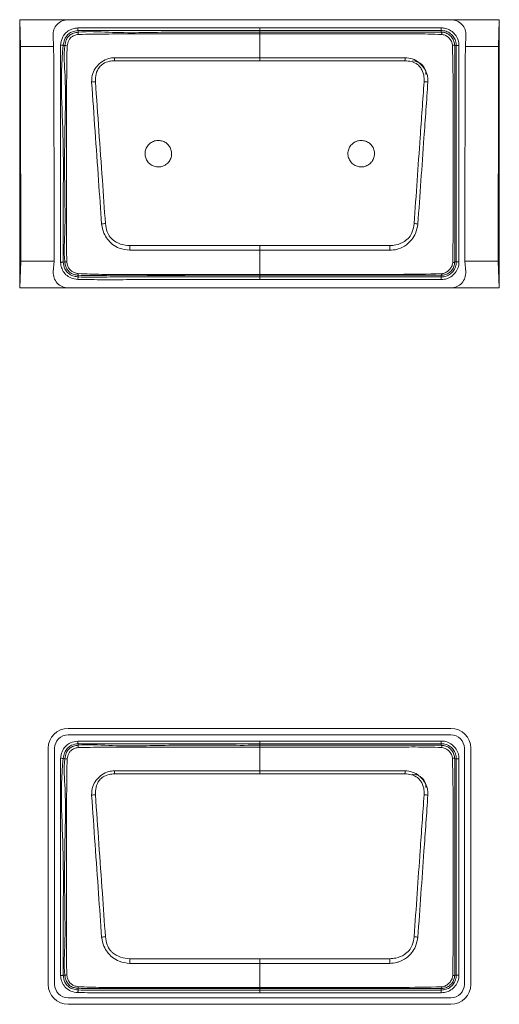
# Model space of a CAD drawing. Header units: millimetres. Extents: x 0 to 1118, y 0 to 864.
# Tile 119 of 256: x 243.27 to 247.76, y 411.88 to 421.1. Entities that reach past the tile are written whole.
import ezdxf

# ---------------------------------------------------------------- set-up
doc = ezdxf.new("R2010")
doc.units = ezdxf.units.MM

msp = doc.modelspace()

# ---------------------------------------------------------------- linework, layer by layer
at = {"color": 7, "linetype": 'Continuous', "lineweight": 15}
for p, q in [((243.2652, 421.0958), (243.2725, 420.8458)), ((243.2652, 421.0958), (243.2652, 418.5858)), ((243.7186, 421.0958), (243.2652, 421.0958)), ((247.3036, 421.0958), (243.7186, 421.0958)), ((247.757, 421.0958), (247.3036, 421.0958)), ((247.7498, 420.8458), (247.757, 421.0958)), ((247.757, 418.5858), (247.757, 421.0958)), ((243.5774, 420.9458), (243.5832, 420.8458)), ((247.439, 420.8458), (247.4449, 420.9458)), ((243.5832, 420.8458), (243.2725, 420.8458)), ((247.7498, 420.8458), (247.439, 420.8458)), ((243.2748, 418.8358), (243.2652, 418.5858)), ((243.5878, 418.8358), (243.2748, 418.8358)), ((243.5878, 418.8358), (243.5801, 418.7358)), ((247.4421, 418.7358), (247.4344, 418.8358)), ((247.7474, 418.8358), (247.4344, 418.8358)), ((247.757, 418.5858), (247.7474, 418.8358)), ((243.7186, 418.5858), (243.2652, 418.5858)), ((247.3036, 418.5858), (243.7186, 418.5858)), ((247.757, 418.5858), (247.3036, 418.5858)), ((247.3036, 414.4621), (243.7186, 414.4621)), ((243.7186, 414.4018), (247.3036, 414.4018)), ((243.5323, 414.2758), (243.5323, 412.0658)), ((243.5926, 412.0658), (243.5926, 414.2758)), ((247.4296, 414.2758), (247.4296, 412.0658)), ((247.4899, 412.0658), (247.4899, 414.2758)), ((247.3036, 411.9398), (243.7186, 411.9398)), ((243.7186, 411.8795), (247.3036, 411.8795))]:
    msp.add_line(p, q, dxfattribs=at)
at = {"color": 9, "linetype": 'Continuous', "lineweight": 0}
for p, q in [((245.5136, 421.019), (245.5136, 420.994)), ((245.5136, 421.019), (247.2136, 421.019)), ((247.2136, 420.994), (247.2136, 421.019)), ((243.8118, 420.9939), (243.8136, 420.9787)), ((245.5136, 420.9787), (245.5136, 420.994)), ((247.2136, 420.994), (245.5136, 420.994)), ((245.5136, 420.9787), (245.5136, 420.9627)), ((245.5136, 420.7402), (245.5136, 420.9627)), ((247.2136, 420.9787), (247.2136, 420.994)), ((243.6882, 420.8534), (243.673, 420.8553)), ((247.3543, 420.8533), (247.339, 420.8533)), ((247.3543, 418.8283), (247.3543, 420.8533)), ((247.3543, 420.8533), (247.3793, 420.8533)), ((247.3793, 420.8533), (247.3793, 418.8283)), ((245.5136, 420.7402), (245.5136, 420.7122)), ((245.5136, 420.7122), (244.1535, 420.7122)), ((246.8737, 420.7122), (245.5136, 420.7122)), ((245.5136, 418.9809), (245.5136, 418.9378)), ((245.5136, 418.7117), (245.5136, 418.9378)), ((243.673, 418.8265), (243.6882, 418.8283)), ((247.339, 418.8283), (247.3543, 418.8283)), ((247.3543, 418.8283), (247.3793, 418.8283)), ((243.8137, 418.7046), (243.8125, 418.6892)), ((245.5136, 418.7117), (245.5136, 418.7031)), ((245.5136, 418.7031), (245.5136, 418.6876)), ((247.2135, 418.6876), (247.2135, 418.7029)), ((245.5136, 418.6876), (247.2135, 418.6876)), ((245.5136, 418.6876), (245.5136, 418.6626)), ((247.2135, 418.6626), (245.5136, 418.6626)), ((247.2135, 418.6876), (247.2135, 418.6626)), ((243.8118, 414.3189), (243.8136, 414.3037)), ((245.5136, 414.319), (245.5136, 414.344)), ((245.5136, 414.344), (247.2136, 414.344)), ((245.5136, 414.3037), (245.5136, 414.319)), ((247.2136, 414.319), (245.5136, 414.319)), ((245.5136, 414.3037), (245.5136, 414.2877)), ((245.5136, 414.0652), (245.5136, 414.2877)), ((247.2136, 414.319), (247.2136, 414.344)), ((247.2136, 414.3037), (247.2136, 414.319)), ((243.6882, 414.1784), (243.673, 414.1803)), ((247.3543, 414.1783), (247.339, 414.1783)), ((247.3543, 412.1533), (247.3543, 414.1783)), ((247.3543, 414.1783), (247.3793, 414.1783)), ((247.3793, 414.1783), (247.3793, 412.1533)), ((245.5136, 414.0372), (244.1535, 414.0372)), ((245.5136, 414.0652), (245.5136, 414.0372)), ((246.8737, 414.0372), (245.5136, 414.0372)), ((245.5136, 412.3059), (245.5136, 412.2628)), ((245.5136, 412.0367), (245.5136, 412.2628)), ((243.673, 412.1515), (243.6882, 412.1533)), ((247.339, 412.1533), (247.3543, 412.1533)), ((247.3543, 412.1533), (247.3793, 412.1533)), ((243.8137, 412.0296), (243.8125, 412.0142)), ((245.5136, 412.0367), (245.5136, 412.0281)), ((245.5136, 412.0281), (245.5136, 412.0126)), ((245.5136, 412.0126), (247.2135, 412.0126)), ((245.5136, 411.9876), (245.5136, 412.0126)), ((247.2135, 411.9876), (245.5136, 411.9876)), ((247.2135, 412.0126), (247.2135, 412.0279)), ((247.2135, 412.0126), (247.2135, 411.9876))]:
    msp.add_line(p, q, dxfattribs=at)
at = {"color": 9, "linetype": 'Continuous', "lineweight": 0, "flags": 128}
for points in [[(243.809, 421.0188), (243.8096, 421.014), (243.8101, 421.0094), (243.8106, 421.0051), (243.811, 421.0014), (243.8113, 420.9983), (243.8116, 420.9959), (243.8118, 420.9945), (243.8118, 420.9939)], [(245.5136, 420.994), (245.4636, 420.994), (245.2636, 420.994), (244.8636, 420.994), (244.3706, 420.994), (243.8118, 420.9939)], [(243.6482, 420.8584), (243.653, 420.8578), (243.6576, 420.8572), (243.6619, 420.8567), (243.6656, 420.8562), (243.6687, 420.8558), (243.671, 420.8555), (243.6725, 420.8554), (243.673, 420.8553)], [(245.5136, 420.7402), (245.8118, 420.7402), (246.8749, 420.7402)], [(244.2971, 418.9809), (245.3499, 418.9809), (245.5136, 418.9809)], [(245.5136, 418.9809), (245.6773, 418.9809), (246.7301, 418.9809)], [(245.5136, 418.9378), (245.2154, 418.9378), (244.2957, 418.9379)], [(246.7315, 418.9379), (245.6773, 418.9378), (245.5136, 418.9378)], [(243.6481, 418.8237), (243.6529, 418.8243), (243.6576, 418.8248), (243.6618, 418.8253), (243.6656, 418.8257), (243.6687, 418.826), (243.671, 418.8263), (243.6724, 418.8265), (243.673, 418.8265)], [(243.8104, 418.6643), (243.8108, 418.6691), (243.8112, 418.6738), (243.8115, 418.678), (243.8118, 418.6818), (243.8121, 418.6849), (243.8123, 418.6872), (243.8124, 418.6887), (243.8125, 418.6892)], [(243.809, 414.3438), (243.8096, 414.339), (243.8101, 414.3344), (243.8106, 414.3301), (243.811, 414.3264), (243.8113, 414.3233), (243.8116, 414.3209), (243.8118, 414.3195), (243.8118, 414.3189)], [(245.5136, 414.319), (245.4636, 414.319), (245.2636, 414.319), (244.8636, 414.319), (244.3706, 414.319), (243.8118, 414.3189)], [(243.6482, 414.1834), (243.653, 414.1828), (243.6576, 414.1822), (243.6619, 414.1817), (243.6656, 414.1812), (243.6687, 414.1808), (243.671, 414.1805), (243.6725, 414.1804), (243.673, 414.1803)], [(245.5136, 414.0652), (245.8118, 414.0652), (246.8749, 414.0652)], [(245.5136, 412.2628), (245.2154, 412.2628), (244.2957, 412.2629)], [(244.2971, 412.3059), (245.3499, 412.3059), (245.5136, 412.3059)], [(245.5136, 412.3059), (245.6773, 412.3059), (246.7301, 412.3059)], [(246.7315, 412.2629), (245.6773, 412.2628), (245.5136, 412.2628)], [(243.6481, 412.1487), (243.6529, 412.1493), (243.6576, 412.1498), (243.6618, 412.1503), (243.6656, 412.1507), (243.6687, 412.151), (243.671, 412.1513), (243.6724, 412.1515), (243.673, 412.1515)], [(243.8104, 411.9893), (243.8108, 411.9941), (243.8112, 411.9988), (243.8115, 412.003), (243.8118, 412.0068), (243.8121, 412.0099), (243.8123, 412.0122), (243.8124, 412.0137), (243.8125, 412.0142)]]:
    msp.add_lwpolyline(points, dxfattribs=at)
at = {"color": 9, "linetype": 'Continuous', "lineweight": 0}
for centre, radius, start, end in [((243.9084, 420.9717), 0.0951, 175.76046, 188.14263), ((247.1853, 420.9599), 0.034, 355.9564, 33.65479), ((243.69, 420.7246), 0.1287, 81.47065, 90.81521), ((247.3199, 420.8232), 0.0357, 57.52349, 94.07286), ((236.9659, 420.4288), 7.1932, 2.25796, 2.48116), ((254.0613, 420.4288), 7.1932, 177.51884, 177.74204), ((243.9866, 420.1698), 0.3458, 92.07274, 97.8934), ((247.0406, 420.1697), 0.3459, 82.10746, 87.92707), ((244.159, 418.3308), 0.8617, 96.06853, 98.43046), ((246.8681, 418.3305), 0.862, 81.57021, 83.93118), ((272.0967, 418.069), 27.8146, 178.1213, 178.21), ((218.9305, 418.069), 27.8146, 1.79, 1.8787), ((243.6901, 418.9467), 0.1184, 269.06615, 277.55406), ((243.8602, 418.7137), 0.0474, 173.41157, 191.05191), ((247.1968, 418.7168), 0.0218, 320.39734, 2.67882), ((243.9084, 414.2967), 0.0951, 175.76027, 188.14288), ((247.1853, 414.2849), 0.034, 355.95681, 33.65477), ((247.3199, 414.1482), 0.0357, 57.52362, 94.0736), ((243.69, 414.0496), 0.1288, 81.47185, 90.81369), ((236.9665, 413.7538), 7.1926, 2.25796, 2.48118), ((254.0607, 413.7538), 7.1926, 177.51882, 177.74204), ((243.9866, 413.4947), 0.3459, 92.07338, 97.89256), ((247.0406, 413.4947), 0.3459, 82.10845, 87.92712), ((244.159, 411.6556), 0.8619, 96.0681, 98.4294), ((246.8682, 411.6562), 0.8612, 81.56822, 83.9313), ((272.0976, 411.394), 27.8155, 178.12131, 178.21), ((218.9296, 411.394), 27.8155, 1.79, 1.87869), ((243.6902, 412.2716), 0.1183, 269.05965, 277.55601), ((243.8602, 412.0387), 0.0474, 173.4117, 191.0516), ((247.1968, 412.0418), 0.0218, 320.39537, 2.68105)]:
    msp.add_arc(centre, radius, start, end, dxfattribs=at)
at = {"color": 7, "linetype": 'Continuous', "lineweight": 15}
for centre, radius, start, end in [((246.9449, 420.5843), 0.125, 0, 90), ((247.3226, 418.851), 0.028, 266.50979, 305.92225), ((243.7186, 414.2758), 0.1863, 90, 180), ((247.3036, 414.2758), 0.1863, 0, 90), ((243.7186, 414.2758), 0.126, 90, 180), ((247.3036, 414.2758), 0.126, 0, 90), ((246.9449, 413.9093), 0.125, 0, 90), ((243.7186, 412.0658), 0.1863, 180, 270), ((243.7186, 412.0658), 0.126, 180, 270), ((247.3036, 412.0658), 0.1863, 270, 0), ((247.3036, 412.0658), 0.126, 270, 0), ((247.3226, 412.176), 0.028, 266.50696, 305.92711)]:
    msp.add_arc(centre, radius, start, end, dxfattribs=at)
for centre, major_axis, ratio, start_param, end_param in [((243.7186, 420.9541), (0, 0.1417), 0.998298, 0, 1.629147), ((247.3036, 420.9541), (0, 0.1417), 0.998298, 4.654038, 6.283185), ((243.0075, 418.8358), (0, 15.3119), 0.017455, 4.712389, 4.844039), ((243.0531, 418.8358), (0, 15.3119), 0.034921, 4.712389, 4.844039), ((247.9691, 418.8358), (0, 15.3119), 0.034921, 1.439146, 1.570796), ((248.0147, 418.8358), (0, 15.3119), 0.017455, 1.439146, 1.570796), ((243.7186, 418.7251), (0, 0.1393), 0.997045, 1.493895, 3.141593), ((247.3036, 418.7251), (0, 0.1393), 0.997045, 3.141593, 4.78929)]:
    msp.add_ellipse(centre, major_axis=major_axis, ratio=ratio, start_param=start_param, end_param=end_param, dxfattribs=at)
at = {"color": 9, "linetype": 'Continuous', "lineweight": 0}
for points, knots in [([(243.6482, 420.8584), (243.652, 420.8813), (243.6585, 420.9207), (243.6898, 420.9687), (243.73, 420.9994), (243.7719, 421.0137), (243.7988, 421.0174), (243.809, 421.0188)], [0, 0, 0, 0, 0.276229, 0.475055, 0.673978, 0.875317, 1, 1, 1, 1]), ([(243.809, 421.0188), (243.9443, 421.0189), (244.2149, 421.0191), (244.7831, 421.019), (245.216, 421.019), (245.5136, 421.019)], [0, 0, 0, 0, 0.23809, 0.476193, 1, 1, 1, 1]), ([(247.2136, 421.019), (247.2267, 421.0181), (247.2583, 421.0159), (247.3054, 420.9949), (247.3469, 420.9568), (247.3742, 420.9075), (247.3776, 420.8711), (247.3793, 420.8533)], [0, 0, 0, 0, 0.151114, 0.365618, 0.580256, 0.795217, 1, 1, 1, 1]), ([(243.8118, 420.9939), (243.8118, 420.9939), (243.7913, 420.9916), (243.7563, 420.9849), (243.7145, 420.9577), (243.686, 420.9194), (243.6767, 420.8826), (243.6736, 420.8598), (243.673, 420.8553)], [0, 0, 0, 0, 0.000069, 0.287539, 0.483941, 0.679064, 0.936857, 1, 1, 1, 1]), ([(243.6882, 420.8534), (243.6882, 420.8534), (243.6905, 420.872), (243.6959, 420.9033), (243.7195, 420.9407), (243.7511, 420.9647), (243.7843, 420.9747), (243.8059, 420.9779), (243.8135, 420.9787), (243.8136, 420.9787)], [0, 0, 0, 0, 0.000076, 0.288367, 0.476839, 0.664001, 0.882751, 0.999923, 1, 1, 1, 1]), ([(243.8143, 420.9582), (243.8071, 420.9568), (243.7881, 420.9531), (243.7616, 420.9426), (243.7381, 420.9239), (243.7181, 420.8947), (243.7127, 420.8689), (243.7091, 420.852)], [0, 0, 0, 0, 0.13483, 0.357141, 0.519728, 0.683259, 1, 1, 1, 1]), ([(243.8136, 420.9787), (243.8136, 420.9787), (243.9057, 420.9892), (244.1946, 420.9671), (244.6593, 420.9827), (245.1316, 420.9782), (245.4158, 420.9786), (245.5136, 420.9787)], [0, 0, 0, 0, 0.000009, 0.16862, 0.498292, 0.827436, 1, 1, 1, 1]), ([(245.5136, 420.9627), (245.4142, 420.9627), (245.1299, 420.9627), (244.6588, 420.9624), (244.1917, 420.9635), (243.9096, 420.9596), (243.8143, 420.9582)], [0, 0, 0, 0, 0.1754998, 0.5019175, 0.8316263, 1, 1, 1, 1]), ([(245.5136, 420.9787), (245.7002, 420.9787), (246.0732, 420.9787), (246.5177, 420.9787), (246.8576, 420.9787), (247.0498, 420.9786), (247.174, 420.9787), (247.2136, 420.9787), (247.2136, 420.9787)], [0, 0, 0, 0, 0.3291476, 0.6582963, 0.7848968, 0.9280253, 0.999991, 1, 1, 1, 1]), ([(247.2192, 420.9575), (247.1762, 420.9592), (247.0525, 420.964), (246.8476, 420.9623), (246.5237, 420.963), (246.1184, 420.9626), (245.7547, 420.9627), (245.5531, 420.9627), (245.5136, 420.9627)], [0, 0, 0, 0, 0.075738, 0.217696, 0.360253, 0.64541, 0.930556, 1, 1, 1, 1]), ([(247.3543, 420.8533), (247.3543, 420.8533), (247.3543, 420.8683), (247.3493, 420.8993), (247.3269, 420.9412), (247.2915, 420.9736), (247.2516, 420.9914), (247.2247, 420.9932), (247.2136, 420.994)], [0, 0, 0, 0, 0.000068, 0.204828, 0.419781, 0.634394, 0.848864, 1, 1, 1, 1]), ([(247.3173, 420.8588), (247.3157, 420.8683), (247.3123, 420.8884), (247.2952, 420.9158), (247.2714, 420.9387), (247.2448, 420.9535), (247.2266, 420.9563), (247.2192, 420.9575)], [0, 0, 0, 0, 0.190908, 0.40667, 0.631061, 0.851529, 1, 1, 1, 1]), ([(243.6481, 418.8237), (243.6482, 418.9914), (243.6482, 419.3267), (243.6478, 419.8335), (243.6482, 420.344), (243.6482, 420.687), (243.6482, 420.8584)], [0, 0, 0, 0, 0.2472, 0.49439, 0.747195, 1, 1, 1, 1]), ([(243.673, 420.8553), (243.673, 420.8553), (243.6532, 420.6974), (243.6542, 420.3771), (243.6777, 419.9007), (243.6716, 419.3831), (243.6725, 419.0255), (243.673, 418.8265)], [0, 0, 0, 0, 0.000007, 0.235195, 0.471315, 0.705749, 1, 1, 1, 1]), ([(243.6882, 418.8283), (243.6882, 418.8283), (243.6757, 418.9282), (243.694, 419.1293), (243.6858, 419.5269), (243.684, 420.0076), (243.7018, 420.4817), (243.6765, 420.7599), (243.6882, 420.8534), (243.6882, 420.8534)], [0, 0, 0, 0, 0.000007, 0.149192, 0.296265, 0.589844, 0.860507, 0.999993, 1, 1, 1, 1]), ([(243.7091, 420.852), (243.7077, 420.7583), (243.7035, 420.482), (243.702, 420.0074), (243.7029, 419.5272), (243.7025, 419.1294), (243.7046, 418.9297), (243.7057, 418.8293)], [0, 0, 0, 0, 0.138888, 0.409934, 0.703873, 0.851045, 1, 1, 1, 1]), ([(243.9391, 420.5123), (243.9403, 420.5399), (243.9423, 420.5898), (243.971, 420.6392), (244.001, 420.6746), (244.037, 420.7071), (244.0921, 420.7355), (244.1343, 420.7388), (244.1523, 420.7402)], [0, 0, 0, 0, 0.2360361, 0.4261778, 0.4777374, 0.6372507, 0.8446029, 1, 1, 1, 1]), ([(244.1523, 420.7402), (244.2021, 420.74), (244.3513, 420.7396), (244.5998, 420.7405), (244.9013, 420.7401), (245.2058, 420.7402), (245.411, 420.7402), (245.5136, 420.7402)], [0, 0, 0, 0, 0.109645, 0.328736, 0.547828, 0.773915, 1, 1, 1, 1]), ([(246.8749, 420.7402), (246.8978, 420.738), (246.9446, 420.7335), (246.9929, 420.7038), (247.0295, 420.6711), (247.0617, 420.6332), (247.0797, 420.5924), (247.0882, 420.5495), (247.0882, 420.5295), (247.0881, 420.5123)], [0, 0, 0, 0, 0.1969512, 0.4004708, 0.4775246, 0.6219829, 0.8271024, 0.8521957, 1, 1, 1, 1]), ([(244.1535, 420.7122), (244.1373, 420.7109), (244.1, 420.7081), (244.0494, 420.6883), (244.0031, 420.6476), (243.976, 420.5873), (243.9747, 420.5393), (243.9741, 420.5154)], [0, 0, 0, 0, 0.16065, 0.369003, 0.524128, 0.762873, 1, 1, 1, 1]), ([(247.0531, 420.5154), (247.0532, 420.5305), (247.0535, 420.5686), (247.0375, 420.6195), (247.0128, 420.6575), (246.9806, 420.6853), (246.9353, 420.7067), (246.8942, 420.7104), (246.8737, 420.7122)], [0, 0, 0, 0, 0.15004, 0.377629, 0.518716, 0.593823, 0.797706, 1, 1, 1, 1]), ([(244.0327, 419.1831), (244.0231, 419.319), (244.0026, 419.6086), (243.9711, 420.0518), (243.9498, 420.3587), (243.9391, 420.5123)], [0, 0, 0, 0, 0.306049, 0.652529, 1, 1, 1, 1]), ([(243.9741, 420.5154), (243.9851, 420.362), (244.007, 420.0554), (244.0384, 419.6126), (244.0585, 419.3231), (244.0679, 419.1876)], [0, 0, 0, 0, 0.347304, 0.694424, 1, 1, 1, 1]), ([(246.9593, 419.1876), (246.9686, 419.322), (246.9873, 419.5906), (247.0185, 420.0335), (247.0406, 420.3413), (247.0531, 420.5154)], [0, 0, 0, 0, 0.3029741, 0.6058251, 1, 1, 1, 1]), ([(247.0881, 420.5123), (247.0759, 420.338), (247.0544, 420.0299), (247.0231, 419.5867), (247.0041, 419.3178), (246.9945, 419.1831)], [0, 0, 0, 0, 0.394267, 0.696552, 1, 1, 1, 1]), ([(244.2957, 418.9379), (244.2617, 418.9416), (244.204, 418.9478), (244.1447, 418.984), (244.1102, 419.0145), (244.0815, 419.0488), (244.0467, 419.1027), (244.0378, 419.1539), (244.0327, 419.1831)], [0, 0, 0, 0, 0.256993, 0.435754, 0.518338, 0.608051, 0.775867, 1, 1, 1, 1]), ([(244.0679, 419.1876), (244.072, 419.1614), (244.079, 419.1164), (244.1055, 419.0669), (244.1463, 419.0252), (244.2083, 418.99), (244.2675, 418.9839), (244.2971, 418.9809)], [0, 0, 0, 0, 0.231466, 0.397412, 0.481537, 0.74157, 1, 1, 1, 1]), ([(246.7301, 418.9809), (246.7495, 418.9822), (246.7978, 418.9856), (246.8614, 419.013), (246.9153, 419.0557), (246.9478, 419.1149), (246.9551, 419.1609), (246.9593, 419.1876)], [0, 0, 0, 0, 0.169426, 0.422531, 0.593645, 0.763575, 1, 1, 1, 1]), ([(246.9945, 419.1831), (246.9892, 419.1533), (246.9799, 419.1009), (246.9378, 419.0364), (246.8853, 418.9827), (246.8335, 418.9563), (246.7801, 418.9414), (246.7534, 418.9394), (246.7315, 418.9379)], [0, 0, 0, 0, 0.229046, 0.401206, 0.578036, 0.797364, 0.833568, 1, 1, 1, 1]), ([(243.8104, 418.6643), (243.7871, 418.6672), (243.7459, 418.6722), (243.6966, 418.7071), (243.6648, 418.7488), (243.6525, 418.7903), (243.6493, 418.815), (243.6481, 418.8237)], [0, 0, 0, 0, 0.276625, 0.489449, 0.702471, 0.894255, 1, 1, 1, 1]), ([(243.673, 418.8265), (243.673, 418.8265), (243.6757, 418.8048), (243.6822, 418.7672), (243.7143, 418.7254), (243.7516, 418.6991), (243.7867, 418.6917), (243.8071, 418.6897), (243.8125, 418.6892)], [0, 0, 0, 0, 0.000069, 0.304096, 0.511826, 0.715982, 0.924842, 1, 1, 1, 1]), ([(243.8137, 418.7046), (243.8137, 418.7046), (243.8009, 418.7056), (243.7757, 418.7085), (243.7388, 418.7242), (243.7088, 418.7543), (243.6929, 418.7918), (243.6896, 418.8173), (243.6882, 418.8283), (243.6882, 418.8283)], [0, 0, 0, 0, 0.000076, 0.197335, 0.387981, 0.604749, 0.83111, 0.999923, 1, 1, 1, 1]), ([(243.7057, 418.8293), (243.7075, 418.8189), (243.7114, 418.7969), (243.726, 418.7662), (243.7489, 418.7425), (243.7785, 418.7257), (243.8006, 418.7215), (243.8131, 418.7191)], [0, 0, 0, 0, 0.189122, 0.39968, 0.598828, 0.771957, 1, 1, 1, 1]), ([(247.2135, 418.6876), (247.2286, 418.689), (247.2595, 418.6919), (247.3015, 418.7151), (247.3338, 418.7504), (247.3516, 418.7903), (247.3535, 418.8172), (247.3543, 418.8283)], [0, 0, 0, 0, 0.2046745, 0.4198391, 0.6343896, 0.8487986, 1, 1, 1, 1]), ([(247.3793, 418.8283), (247.3784, 418.8152), (247.3762, 418.7836), (247.3552, 418.7365), (247.3171, 418.695), (247.2677, 418.6677), (247.2313, 418.6643), (247.2135, 418.6626)], [0, 0, 0, 0, 0.151185, 0.365636, 0.580219, 0.795405, 1, 1, 1, 1]), ([(247.339, 418.8283), (247.339, 418.8283), (247.339, 418.818), (247.3359, 418.7931), (247.32, 418.7577), (247.2913, 418.7269), (247.2544, 418.7074), (247.2271, 418.7029), (247.2136, 418.7029), (247.2136, 418.7029)], [0, 0, 0, 0, 0.0000783, 0.1620679, 0.3721563, 0.5859762, 0.7931084, 0.9999241, 1, 1, 1, 1]), ([(247.2185, 418.7178), (247.2288, 418.7199), (247.251, 418.7243), (247.2793, 418.7437), (247.3027, 418.7693), (247.3172, 418.7965), (247.3198, 418.8155), (247.3209, 418.823)], [0, 0, 0, 0, 0.1974661, 0.4278925, 0.6367902, 0.855626, 1, 1, 1, 1]), ([(243.8131, 418.7191), (243.8867, 418.7164), (244.1036, 418.7083), (244.464, 418.7128), (244.8942, 418.7114), (245.2441, 418.7117), (245.4506, 418.7117), (245.5136, 418.7117)], [0, 0, 0, 0, 0.1298824, 0.3827496, 0.6357971, 0.8888456, 1, 1, 1, 1]), ([(245.5136, 418.7031), (245.3262, 418.7031), (244.9514, 418.7033), (244.4582, 418.7023), (244.0792, 418.7044), (243.887, 418.6983), (243.8137, 418.7046), (243.8137, 418.7046)], [0, 0, 0, 0, 0.330741, 0.661483, 0.870168, 0.999991, 1, 1, 1, 1]), ([(245.5136, 418.7117), (245.5469, 418.7117), (245.7136, 418.7116), (246.1469, 418.7122), (246.6819, 418.7085), (247.0835, 418.7155), (247.2185, 418.7178)], [0, 0, 0, 0, 0.058653, 0.293263, 0.762484, 1, 1, 1, 1]), ([(247.2135, 418.7029), (247.0798, 418.703), (246.6809, 418.7031), (246.1142, 418.703), (245.6812, 418.703), (245.5136, 418.7031)], [0, 0, 0, 0, 0.2359968, 0.7041638, 1, 1, 1, 1]), ([(247.2136, 418.7029), (247.2136, 418.7029), (247.2136, 418.7029), (247.2136, 418.7029), (247.2135, 418.7029)], [0, 0, 0, 0, 0.23202, 1, 1, 1, 1]), ([(245.5136, 418.6626), (245.4969, 418.6626), (245.4136, 418.6626), (245.0636, 418.6626), (244.674, 418.6622), (244.2704, 418.6629), (244.0527, 418.6608), (243.8912, 418.6632), (243.8104, 418.6643)], [0, 0, 0, 0, 0.029356, 0.146782, 0.616487, 0.715592, 0.857623, 1, 1, 1, 1]), ([(243.8125, 418.6892), (243.8125, 418.6892), (243.8922, 418.683), (244.0534, 418.6882), (244.3753, 418.6872), (244.7399, 418.6877), (245.1461, 418.6876), (245.3911, 418.6876), (245.5136, 418.6876)], [0, 0, 0, 0, 0.000009, 0.1411, 0.283603, 0.567928, 0.783964, 1, 1, 1, 1]), ([(243.6482, 414.1834), (243.6489, 414.1882), (243.6523, 414.2139), (243.6634, 414.2563), (243.697, 414.3011), (243.7458, 414.3334), (243.7858, 414.34), (243.809, 414.3438)], [0, 0, 0, 0, 0.058141, 0.312482, 0.516434, 0.720009, 1, 1, 1, 1]), ([(243.8118, 414.3189), (243.8118, 414.3189), (243.7912, 414.317), (243.7563, 414.3097), (243.7145, 414.2828), (243.686, 414.2444), (243.6767, 414.2076), (243.6736, 414.1848), (243.673, 414.1803)], [0, 0, 0, 0, 0.000069, 0.287539, 0.483942, 0.679065, 0.936859, 1, 1, 1, 1]), ([(243.8143, 414.2832), (243.8075, 414.2819), (243.7887, 414.2783), (243.7623, 414.268), (243.7385, 414.2494), (243.7182, 414.2201), (243.7127, 414.1941), (243.7091, 414.177)], [0, 0, 0, 0, 0.127496, 0.353033, 0.515865, 0.679685, 1, 1, 1, 1]), ([(243.809, 414.3438), (243.9962, 414.3439), (244.3706, 414.3441), (244.9388, 414.344), (245.3198, 414.344), (245.5136, 414.344)], [0, 0, 0, 0, 0.3294363, 0.6588715, 1, 1, 1, 1]), ([(243.8136, 414.3037), (243.8136, 414.3037), (243.9056, 414.3152), (244.1947, 414.2911), (244.6592, 414.308), (245.1316, 414.3032), (245.4158, 414.3036), (245.5136, 414.3037)], [0, 0, 0, 0, 0.0000091, 0.1686198, 0.4982921, 0.827436, 1, 1, 1, 1]), ([(245.5136, 414.2877), (245.4142, 414.2877), (245.1299, 414.2877), (244.6588, 414.2874), (244.1917, 414.2885), (243.9096, 414.2846), (243.8143, 414.2832)], [0, 0, 0, 0, 0.1755, 0.501918, 0.831626, 1, 1, 1, 1]), ([(245.5136, 414.3037), (245.7002, 414.3037), (246.0732, 414.3037), (246.5177, 414.3037), (246.8576, 414.3037), (247.0498, 414.3036), (247.174, 414.3037), (247.2136, 414.3037), (247.2136, 414.3037)], [0, 0, 0, 0, 0.329148, 0.658296, 0.784897, 0.928025, 0.999991, 1, 1, 1, 1]), ([(247.2192, 414.2825), (247.1762, 414.2842), (247.0525, 414.289), (246.8476, 414.2873), (246.5237, 414.288), (246.1184, 414.2876), (245.7547, 414.2877), (245.5531, 414.2877), (245.5136, 414.2877)], [0, 0, 0, 0, 0.075738, 0.217696, 0.360253, 0.645411, 0.930556, 1, 1, 1, 1]), ([(247.2136, 414.344), (247.2267, 414.3431), (247.2583, 414.3409), (247.3054, 414.3199), (247.3469, 414.2818), (247.3742, 414.2325), (247.3776, 414.1961), (247.3793, 414.1783)], [0, 0, 0, 0, 0.151114, 0.365617, 0.580256, 0.795217, 1, 1, 1, 1]), ([(247.3543, 414.1783), (247.3543, 414.1783), (247.3543, 414.1933), (247.3493, 414.2243), (247.3269, 414.2662), (247.2915, 414.2986), (247.2516, 414.3164), (247.2247, 414.3182), (247.2136, 414.319)], [0, 0, 0, 0, 0.000068, 0.204827, 0.419781, 0.634394, 0.848864, 1, 1, 1, 1]), ([(247.2136, 414.3037), (247.2136, 414.3037), (247.2241, 414.3037), (247.2486, 414.3007), (247.2844, 414.2848), (247.3152, 414.2557), (247.3347, 414.2191), (247.339, 414.1914), (247.339, 414.1783), (247.339, 414.1783)], [0, 0, 0, 0, 0.000076, 0.159904, 0.374064, 0.588091, 0.79409, 0.999922, 1, 1, 1, 1]), ([(247.3173, 414.1838), (247.3157, 414.1933), (247.3123, 414.2134), (247.2952, 414.2408), (247.2714, 414.2637), (247.2448, 414.2785), (247.2266, 414.2813), (247.2192, 414.2825)], [0, 0, 0, 0, 0.190908, 0.406671, 0.631061, 0.851529, 1, 1, 1, 1]), ([(243.6481, 412.1487), (243.6481, 412.3487), (243.6481, 412.7072), (243.6477, 413.2256), (243.6481, 413.7039), (243.6482, 414.0236), (243.6482, 414.1834)], [0, 0, 0, 0, 0.294817, 0.528637, 0.764318, 1, 1, 1, 1]), ([(243.673, 414.1803), (243.673, 414.1803), (243.6533, 414.0224), (243.6541, 413.7021), (243.6777, 413.2257), (243.6716, 412.7081), (243.6725, 412.3505), (243.673, 412.1515)], [0, 0, 0, 0, 0.000007, 0.235195, 0.471316, 0.705749, 1, 1, 1, 1]), ([(243.6882, 412.1533), (243.6882, 412.1533), (243.6757, 412.2532), (243.694, 412.4543), (243.6858, 412.8519), (243.684, 413.3326), (243.7018, 413.8067), (243.6765, 414.0849), (243.6882, 414.1784), (243.6882, 414.1784)], [0, 0, 0, 0, 0.000007, 0.149192, 0.296265, 0.589843, 0.860506, 0.999993, 1, 1, 1, 1]), ([(243.7091, 414.177), (243.7077, 414.0833), (243.7035, 413.807), (243.702, 413.3324), (243.7029, 412.8522), (243.7025, 412.4544), (243.7046, 412.2547), (243.7057, 412.1543)], [0, 0, 0, 0, 0.138888, 0.409935, 0.703873, 0.851045, 1, 1, 1, 1]), ([(243.9391, 413.8373), (243.9403, 413.8649), (243.9423, 413.9148), (243.971, 413.9642), (244.001, 413.9996), (244.037, 414.0321), (244.0921, 414.0605), (244.1343, 414.0638), (244.1523, 414.0652)], [0, 0, 0, 0, 0.2360364, 0.4261777, 0.4777372, 0.6372506, 0.8446028, 1, 1, 1, 1]), ([(244.1535, 414.0372), (244.1373, 414.0359), (244.1, 414.0331), (244.0494, 414.0133), (244.0031, 413.9726), (243.976, 413.9123), (243.9747, 413.8643), (243.9741, 413.8404)], [0, 0, 0, 0, 0.16065, 0.369003, 0.524127, 0.762873, 1, 1, 1, 1]), ([(244.1523, 414.0652), (244.2021, 414.065), (244.3513, 414.0646), (244.5998, 414.0655), (244.9013, 414.0651), (245.2058, 414.0652), (245.411, 414.0652), (245.5136, 414.0652)], [0, 0, 0, 0, 0.109645, 0.328736, 0.547828, 0.773915, 1, 1, 1, 1]), ([(247.0531, 413.8404), (247.0532, 413.8555), (247.0535, 413.8936), (247.0375, 413.9445), (247.0128, 413.9825), (246.9806, 414.0103), (246.9353, 414.0317), (246.8942, 414.0354), (246.8737, 414.0372)], [0, 0, 0, 0, 0.15004, 0.377629, 0.518716, 0.593823, 0.797706, 1, 1, 1, 1]), ([(246.8749, 414.0652), (246.8978, 414.063), (246.9446, 414.0585), (246.9929, 414.0288), (247.0295, 413.9961), (247.0617, 413.9582), (247.0797, 413.9174), (247.0882, 413.8745), (247.0882, 413.8545), (247.0881, 413.8373)], [0, 0, 0, 0, 0.196951, 0.400471, 0.477525, 0.621984, 0.827102, 0.852197, 1, 1, 1, 1]), ([(244.0327, 412.5081), (244.0231, 412.644), (244.0026, 412.9336), (243.9711, 413.3768), (243.9498, 413.6837), (243.9391, 413.8373)], [0, 0, 0, 0, 0.306048, 0.652529, 1, 1, 1, 1]), ([(243.9741, 413.8404), (243.9851, 413.687), (244.007, 413.3804), (244.0384, 412.9376), (244.0585, 412.6481), (244.0679, 412.5126)], [0, 0, 0, 0, 0.3473043, 0.6944239, 1, 1, 1, 1]), ([(246.9593, 412.5126), (246.9686, 412.647), (246.9873, 412.9156), (247.0185, 413.3585), (247.0406, 413.6663), (247.0531, 413.8404)], [0, 0, 0, 0, 0.302974, 0.605825, 1, 1, 1, 1]), ([(247.0881, 413.8373), (247.0759, 413.663), (247.0544, 413.3549), (247.0231, 412.9117), (247.0041, 412.6428), (246.9945, 412.5081)], [0, 0, 0, 0, 0.394267, 0.696552, 1, 1, 1, 1]), ([(244.2957, 412.2629), (244.2617, 412.2666), (244.204, 412.2728), (244.1447, 412.309), (244.1102, 412.3395), (244.0815, 412.3738), (244.0467, 412.4277), (244.0378, 412.4789), (244.0327, 412.5081)], [0, 0, 0, 0, 0.256993, 0.435754, 0.518337, 0.60805, 0.775866, 1, 1, 1, 1]), ([(244.0679, 412.5126), (244.072, 412.4864), (244.079, 412.4414), (244.1055, 412.3919), (244.1463, 412.3502), (244.2083, 412.315), (244.2675, 412.3089), (244.2971, 412.3059)], [0, 0, 0, 0, 0.2314662, 0.3974118, 0.481537, 0.7415704, 1, 1, 1, 1]), ([(246.7301, 412.3059), (246.7495, 412.3072), (246.7978, 412.3106), (246.8614, 412.338), (246.9153, 412.3807), (246.9478, 412.4399), (246.9551, 412.4859), (246.9593, 412.5126)], [0, 0, 0, 0, 0.1694252, 0.4225305, 0.5936445, 0.763574, 1, 1, 1, 1]), ([(246.9945, 412.5081), (246.9892, 412.4783), (246.9799, 412.4259), (246.9378, 412.3614), (246.8853, 412.3077), (246.8335, 412.2813), (246.7801, 412.2664), (246.7534, 412.2644), (246.7315, 412.2629)], [0, 0, 0, 0, 0.229046, 0.401205, 0.578035, 0.797363, 0.833567, 1, 1, 1, 1]), ([(243.7057, 412.1543), (243.7075, 412.1439), (243.7114, 412.1219), (243.726, 412.0912), (243.7489, 412.0675), (243.7785, 412.0508), (243.8006, 412.0465), (243.8131, 412.0441)], [0, 0, 0, 0, 0.18912, 0.399681, 0.59883, 0.771957, 1, 1, 1, 1]), ([(243.8104, 411.9893), (243.7871, 411.9922), (243.7459, 411.9972), (243.6966, 412.0321), (243.6648, 412.0738), (243.6525, 412.1153), (243.6493, 412.14), (243.6481, 412.1487)], [0, 0, 0, 0, 0.276626, 0.48945, 0.702472, 0.894258, 1, 1, 1, 1]), ([(243.673, 412.1515), (243.673, 412.1515), (243.6757, 412.1298), (243.6822, 412.0922), (243.7143, 412.0504), (243.7516, 412.0241), (243.7867, 412.0167), (243.8071, 412.0147), (243.8125, 412.0142)], [0, 0, 0, 0, 0.000069, 0.304097, 0.511826, 0.715982, 0.924842, 1, 1, 1, 1]), ([(243.8137, 412.0296), (243.8137, 412.0296), (243.8009, 412.0312), (243.7757, 412.0333), (243.7388, 412.0492), (243.7088, 412.0792), (243.6929, 412.1168), (243.6896, 412.1423), (243.6882, 412.1533), (243.6882, 412.1533)], [0, 0, 0, 0, 0.000077, 0.197335, 0.387981, 0.604747, 0.831107, 0.999923, 1, 1, 1, 1]), ([(247.2135, 412.0126), (247.2286, 412.014), (247.2595, 412.0169), (247.3015, 412.0401), (247.3338, 412.0754), (247.3516, 412.1153), (247.3535, 412.1422), (247.3543, 412.1533)], [0, 0, 0, 0, 0.204674, 0.419838, 0.63439, 0.848799, 1, 1, 1, 1]), ([(247.3793, 412.1533), (247.3784, 412.1402), (247.3762, 412.1086), (247.3552, 412.0615), (247.3171, 412.02), (247.2677, 411.9927), (247.2313, 411.9893), (247.2135, 411.9876)], [0, 0, 0, 0, 0.151184, 0.365638, 0.580218, 0.795404, 1, 1, 1, 1]), ([(247.2185, 412.0428), (247.2288, 412.0449), (247.251, 412.0493), (247.2793, 412.0687), (247.3027, 412.0943), (247.3172, 412.1215), (247.3198, 412.1405), (247.3209, 412.148)], [0, 0, 0, 0, 0.197465, 0.427894, 0.636792, 0.855626, 1, 1, 1, 1]), ([(245.5136, 411.9876), (245.4969, 411.9876), (245.4136, 411.9876), (245.0636, 411.9876), (244.674, 411.9872), (244.2704, 411.9879), (244.0527, 411.9858), (243.8912, 411.9882), (243.8104, 411.9893)], [0, 0, 0, 0, 0.029356, 0.146782, 0.616487, 0.715592, 0.857623, 1, 1, 1, 1]), ([(243.8125, 412.0142), (243.8125, 412.0142), (243.8923, 412.0093), (244.0533, 412.0127), (244.3753, 412.0126), (244.7399, 412.0126), (245.1461, 412.0126), (245.3911, 412.0126), (245.5136, 412.0126)], [0, 0, 0, 0, 0.000009, 0.1411, 0.283602, 0.567928, 0.783965, 1, 1, 1, 1]), ([(243.8131, 412.0441), (243.8867, 412.0414), (244.1036, 412.0333), (244.464, 412.0378), (244.8942, 412.0364), (245.2441, 412.0367), (245.4506, 412.0367), (245.5136, 412.0367)], [0, 0, 0, 0, 0.129882, 0.38275, 0.635798, 0.888847, 1, 1, 1, 1]), ([(245.5136, 412.0281), (245.3262, 412.0281), (244.9514, 412.0281), (244.4582, 412.028), (244.0791, 412.0281), (243.8871, 412.025), (243.8137, 412.0296), (243.8137, 412.0296)], [0, 0, 0, 0, 0.330741, 0.661483, 0.870168, 0.999991, 1, 1, 1, 1]), ([(245.5136, 412.0367), (245.5469, 412.0367), (245.7136, 412.0366), (246.1469, 412.0372), (246.6819, 412.0335), (247.0835, 412.0405), (247.2185, 412.0428)], [0, 0, 0, 0, 0.058653, 0.293263, 0.762484, 1, 1, 1, 1]), ([(247.2135, 412.0279), (247.0798, 412.028), (246.6809, 412.0281), (246.1142, 412.028), (245.6812, 412.028), (245.5136, 412.0281)], [0, 0, 0, 0, 0.2359968, 0.7041638, 1, 1, 1, 1])]:
    msp.add_open_spline(points, degree=3, knots=knots, dxfattribs=at)
at = {"color": 7, "linetype": 'Continuous', "lineweight": 15}
for points, knots in [([(247.2136, 420.9787), (247.2136, 420.9787), (247.2241, 420.9788), (247.2486, 420.9757), (247.2844, 420.9598), (247.3152, 420.9307), (247.3347, 420.8941), (247.339, 420.8664), (247.339, 420.8533), (247.339, 420.8533)], [0, 0, 0, 0, 0.0000759, 0.1599034, 0.3740637, 0.5880902, 0.7940912, 0.9999215, 1, 1, 1, 1]), ([(247.3209, 418.823), (247.3223, 418.9298), (247.3251, 419.1418), (247.3244, 419.5642), (247.3248, 419.9815), (247.3242, 420.3445), (247.3235, 420.5474), (247.3227, 420.702), (247.3192, 420.8055), (247.3173, 420.8588)], [0, 0, 0, 0, 0.157294, 0.312474, 0.622468, 0.772195, 0.847355, 0.921427, 1, 1, 1, 1]), ([(247.339, 420.8533), (247.339, 420.8533), (247.339, 420.8022), (247.3389, 420.7004), (247.339, 420.5476), (247.3389, 420.3444), (247.339, 419.9816), (247.339, 419.5644), (247.3389, 419.1438), (247.339, 418.9335), (247.339, 418.8283), (247.339, 418.8283)], [0, 0, 0, 0, 0.000007, 0.075686, 0.150989, 0.226275, 0.376845, 0.688419, 0.844208, 0.999993, 1, 1, 1, 1]), ([(244.5636, 419.9658), (244.5776, 419.9644), (244.6056, 419.9617), (244.6428, 419.9403), (244.6711, 419.9088), (244.6873, 419.8695), (244.6895, 419.8272), (244.6776, 419.7864), (244.6528, 419.7519), (244.6179, 419.7275), (244.5769, 419.716), (244.5345, 419.7187), (244.4953, 419.7353), (244.4638, 419.7638), (244.4436, 419.8012), (244.4368, 419.8431), (244.4444, 419.8849), (244.4655, 419.9218), (244.4976, 419.9495), (244.5322, 419.9638), (244.5549, 419.9652), (244.5636, 419.9658)], [0, 0, 0, 0, 0.053669, 0.1073361, 0.1610117, 0.2147017, 0.2684071, 0.3221191, 0.375829, 0.4295259, 0.483205, 0.5368736, 0.5905376, 0.6442082, 0.6978945, 0.7515959, 0.8053073, 0.8590185, 0.9127199, 0.9664052, 1, 1, 1, 1]), ([(246.4636, 419.9658), (246.4776, 419.9644), (246.5056, 419.9617), (246.5428, 419.9403), (246.5711, 419.9088), (246.5873, 419.8695), (246.5895, 419.8272), (246.5776, 419.7864), (246.5528, 419.7519), (246.5179, 419.7275), (246.4769, 419.716), (246.4345, 419.7187), (246.3953, 419.7353), (246.3638, 419.7638), (246.3436, 419.8012), (246.3368, 419.8431), (246.3444, 419.8849), (246.3655, 419.9218), (246.3976, 419.9495), (246.4322, 419.9638), (246.4549, 419.9652), (246.4636, 419.9658)], [0, 0, 0, 0, 0.053667, 0.107334, 0.161009, 0.214701, 0.268406, 0.322119, 0.375827, 0.429524, 0.483206, 0.536872, 0.590536, 0.644207, 0.697893, 0.751595, 0.805306, 0.859016, 0.912718, 0.966405, 1, 1, 1, 1]), ([(243.6882, 414.1784), (243.6882, 414.1784), (243.6905, 414.1973), (243.696, 414.2289), (243.7201, 414.2664), (243.752, 414.2902), (243.785, 414.2997), (243.8064, 414.3031), (243.8135, 414.3037), (243.8136, 414.3037)], [0, 0, 0, 0, 0.000077, 0.292146, 0.481332, 0.668501, 0.889295, 0.999924, 1, 1, 1, 1]), ([(247.3209, 412.148), (247.3223, 412.2548), (247.3251, 412.4668), (247.3244, 412.8892), (247.3248, 413.3065), (247.3242, 413.6695), (247.3235, 413.8724), (247.3227, 414.027), (247.3192, 414.1305), (247.3173, 414.1838)], [0, 0, 0, 0, 0.157294, 0.312475, 0.622468, 0.772195, 0.847356, 0.921427, 1, 1, 1, 1]), ([(247.339, 414.1783), (247.339, 414.1783), (247.339, 414.1272), (247.3389, 414.0254), (247.339, 413.8726), (247.3389, 413.6694), (247.339, 413.3066), (247.339, 412.8894), (247.3389, 412.4688), (247.339, 412.2585), (247.339, 412.1533), (247.339, 412.1533)], [0, 0, 0, 0, 0.000007, 0.075686, 0.15099, 0.226275, 0.376845, 0.688419, 0.844208, 0.999993, 1, 1, 1, 1]), ([(247.339, 412.1533), (247.339, 412.1533), (247.339, 412.143), (247.3359, 412.1181), (247.32, 412.0827), (247.2913, 412.0519), (247.2544, 412.0324), (247.2271, 412.0279), (247.2136, 412.0279), (247.2136, 412.0279)], [0, 0, 0, 0, 0.000078, 0.16207, 0.372155, 0.585977, 0.793109, 0.999924, 1, 1, 1, 1]), ([(247.2136, 412.0279), (247.2136, 412.0279), (247.2136, 412.0279), (247.2136, 412.0279), (247.2135, 412.0279)], [0, 0, 0, 0, 0.23202, 1, 1, 1, 1])]:
    msp.add_open_spline(points, degree=3, knots=knots, dxfattribs=at)

doc.saveas('drawing.dxf')
